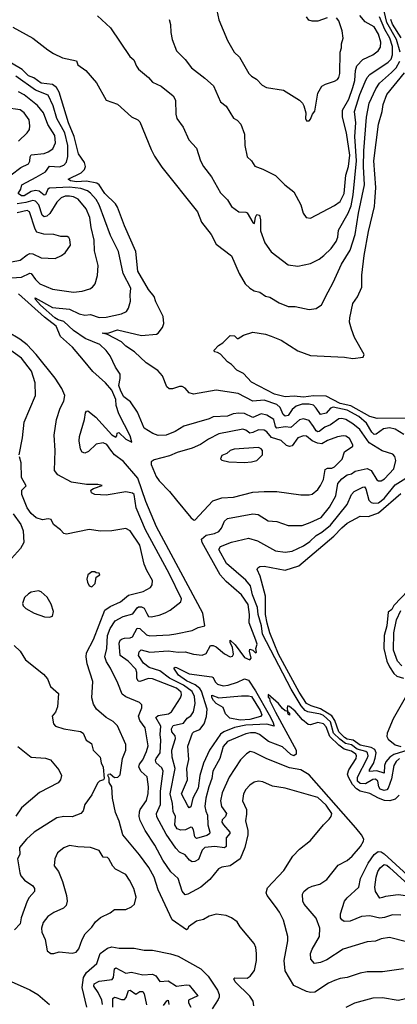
# Model space of a CAD drawing. Extents: x 1246230 to 1426786, y 660032 to 763141.
# Tile 175 of 256: x 1310642 to 1313319, y 698286 to 705255. Entities that reach past the tile are written whole.
import ezdxf

# ---------------------------------------------------------------- set-up
doc = ezdxf.new("R2010")
doc.units = 0

msp = doc.modelspace()

# ---------------------------------------------------------------- linework, layer by layer
at = {"layer": '0CON10XD'}
for points in [[(1312033.9, 705353.9), (1312053.7, 705253.7), (1312115, 705106.7), (1312162.5, 705025), (1312200.5, 704990.5), (1312268, 704875), (1312286.2, 704855), (1312320, 704835), (1312362.1, 704792.1), (1312392.5, 704775), (1312512.5, 704755), (1312625.8, 704685.8), (1312647.5, 704665), (1312657.5, 704645), (1312670, 704595), (1312667.5, 704555), (1312675, 704540), (1312695, 704540), (1312705, 704550), (1312717.5, 704585), (1312733.6, 704606.4), (1312755.8, 704734.2), (1312785, 704783.3), (1312811.2, 704798.8), (1312875, 704818.8), (1312895, 704831.2), (1312904.5, 704845.5), (1312911.5, 704875), (1312913.9, 705025), (1312923.1, 705055), (1312922.7, 705085), (1312935.4, 705125), (1312929.2, 705175), (1312905, 705246.2), (1312887.6, 705267.6)], [(1313339.1, 705025), (1313313.3, 705115), (1313245.2, 705235), (1313225, 705314.7)], [(1311195, 705282.5), (1311286.6, 705196.6), (1311424, 704995), (1311450.6, 704970.6), (1311470, 704925), (1311485.7, 704905), (1311556, 704845), (1311583.6, 704813.6), (1311644.5, 704784.5), (1311730.8, 704715), (1311747.1, 704685), (1311749.4, 704585), (1311757.5, 704555), (1311801.2, 704495), (1311842, 704405), (1311895.7, 704345.7), (1311924.2, 704255), (1311944.5, 704214.5), (1312001.7, 704141.7), (1312065, 704029.2), (1312115, 703979.2), (1312145, 703932.5), (1312196.7, 703895), (1312245, 703893.5), (1312255, 703887.5), (1312295, 703820), (1312307, 703813), (1312313.2, 703856.8), (1312323.3, 703875), (1312341.7, 703871.7), (1312349.1, 703839.1), (1312350.7, 703760.7), (1312380.4, 703675), (1312425, 703612.5), (1312545, 703520), (1312615, 703509.2), (1312705, 703529.4), (1312765, 703558.9), (1312799.5, 703585), (1312849.3, 703635), (1312885.3, 703685), (1312897.2, 703715), (1312901.8, 703765), (1312969.8, 703885), (1312991.6, 703938.4), (1313005.8, 704015.8), (1313030.6, 704255), (1313018.2, 704428.2), (1313025.5, 704525), (1313017, 704605), (1313054.1, 704725), (1313090.9, 704815), (1313105, 704845.4), (1313124, 704866), (1313255, 704953.9), (1313275, 704974.7), (1313285.2, 705005), (1313284.3, 705065), (1313265.6, 705125), (1313231.7, 705185), (1313192.3, 705275)], [(1311701.1, 705255), (1311711.3, 705221.3), (1311714.2, 705164.2), (1311724.4, 705115), (1311754.6, 705034.6), (1311815, 704974), (1311860, 704915), (1311955, 704841.4), (1312016.6, 704786.6), (1312065, 704673.3), (1312105, 704643.8), (1312158.3, 704558.3), (1312185, 704543.3), (1312210, 704515), (1312236, 704445), (1312238.1, 704365), (1312255.7, 704285), (1312285.8, 704255), (1312308.3, 704218.3), (1312365, 704197.5), (1312455, 704152), (1312522, 704085), (1312585, 704037.5), (1312635.7, 703945), (1312651.2, 703885), (1312672.5, 703855), (1312705, 703848.8), (1312875, 703939.1), (1312915, 703968.9), (1312941.6, 704025), (1312954.8, 704155.2), (1312974.3, 704215.7), (1312982.8, 704295), (1312958.7, 704455), (1312931.4, 704565), (1312930.7, 704615), (1312975, 704691.8), (1313003.4, 704775), (1313018, 704825), (1313023.1, 704895), (1313032.9, 704927.1), (1313075, 704972.1), (1313145, 705006.8), (1313183.6, 705035), (1313199.1, 705060.9), (1313203.2, 705095), (1313185, 705153.3), (1313155, 705203.6), (1313090.8, 705240.8), (1313054.3, 705284.3)], [(1312822.4, 705267.6), (1312755, 705244.5), (1312715, 705244.5), (1312692.2, 705252.2), (1312675.4, 705275.4)], [(1313346, 705126), (1313285, 705224.3), (1313272.8, 705255)], [(1310595, 705202.5), (1310735, 705124.4), (1310840.9, 705040.9), (1310882.9, 705015), (1310945, 704985.4), (1311044.2, 704964.2), (1311054.3, 704935), (1311110.8, 704895), (1311187.6, 704807.6), (1311255, 704686), (1311335, 704655.7), (1311435, 704567.5), (1311480, 704545), (1311495, 704531.2), (1311574.4, 704335), (1311598, 704288), (1311651.1, 704211.1), (1311902.2, 703895), (1311932.4, 703822.4), (1311999.4, 703735), (1312035, 703666.7), (1312144.3, 703584.3), (1312198, 703458), (1312240.8, 703385), (1312273.6, 703353.6), (1312305, 703335.7), (1312345, 703325.6), (1312385, 703296.7), (1312415, 703291.2), (1312480.7, 703250.7), (1312545, 703225.6), (1312595, 703224.2), (1312695, 703203.3), (1312745, 703210.6), (1312782.6, 703237.4), (1312828.3, 703328.3), (1312865, 703394), (1312924.6, 703525), (1312985, 703624.4), (1313019.8, 703735), (1313044.4, 703885), (1313087.1, 704085), (1313080.1, 704215), (1313082.8, 704327.2), (1313101, 704565), (1313120.5, 704665), (1313166.2, 704765), (1313192.9, 704805), (1313278.4, 704881.6), (1313311.2, 704915), (1313337.7, 704962.3)], [(1313365, 702318.8), (1313305, 702355.8), (1313265, 702366), (1313220.6, 702359.4), (1313169.8, 702320.2), (1313155, 702318.9), (1313138, 702335), (1313100.1, 702400.1), (1313045.6, 702445), (1312965, 702491.3), (1312865, 702511.3), (1312844.6, 702505), (1312815, 702470.5), (1312775, 702460.8), (1312745, 702506.1), (1312725, 702525.2), (1312695, 702533.1), (1312645, 702533), (1312601.8, 702518.2), (1312575, 702496.5), (1312546.1, 702453.9), (1312525, 702447.5), (1312511.1, 702461.1), (1312489.7, 702509.7), (1312465, 702530.2), (1312375, 702561.2), (1312295, 702553.5), (1312190.3, 702609.7), (1312035, 702632.9), (1311875, 702603.3), (1311845, 702614.2), (1311816.2, 702646.2), (1311795, 702658.9), (1311775, 702659.6), (1311725, 702641.9), (1311702.7, 702642.7), (1311686.2, 702655), (1311656, 702735), (1311621.3, 702771.3), (1311538.8, 702825), (1311455.8, 702905), (1311394.2, 702945), (1311365, 702974.3), (1311265, 703026.2), (1311227.5, 703035), (1311275, 703039.5), (1311335, 703059.6), (1311505, 703018.8), (1311611.3, 703028.7), (1311625, 703036), (1311655.6, 703075), (1311664.4, 703105), (1311660, 703155), (1311607.4, 703257.4), (1311595.5, 703295.5), (1311554.8, 703344.8), (1311480.7, 703475), (1311465.4, 703615), (1311385, 703795.8), (1311336.9, 703926.9), (1311321.8, 703951.8), (1311245, 704025.7), (1311204.8, 704084.8), (1311188.4, 704098.4), (1311115, 704113), (1311045, 704106.8), (1311002, 704115), (1310986, 704125), (1311078.8, 704171.2), (1311101.8, 704195), (1311109.7, 704215), (1311101.8, 704245), (1311058.4, 704305), (1311028.9, 704428.9), (1310989.3, 704525), (1310921.8, 704741.8), (1310904.1, 704774.1), (1310875, 704795.6), (1310795, 704805.7), (1310742.5, 704842.5), (1310705, 704856.3), (1310661.1, 704901.1), (1310585, 704946.8)], [(1313375, 702434.1), (1313176.9, 702433.1), (1313125, 702446.3), (1312991, 702521), (1312915, 702539.3), (1312815, 702589.3), (1312725, 702591.5), (1312655, 702583.4), (1312588.8, 702591.2), (1312525, 702586.4), (1312449.5, 702605), (1312285, 702688.2), (1312229.4, 702749.4), (1312182, 702775), (1312145, 702813.3), (1312115, 702833.3), (1312066.4, 702886.4), (1312045, 702900), (1312023, 702903), (1312020, 702915), (1312051.7, 702948.3), (1312083, 702967), (1312135, 703020), (1312165, 703017.5), (1312185, 702997.5), (1312191.7, 702998.3), (1312228.3, 703021.7), (1312295, 703043.3), (1312385, 703030), (1312424.2, 703014.2), (1312495, 702987.1), (1312615, 702911.4), (1312705, 702878.2), (1312945, 702865.7), (1313005, 702857.5), (1313077.5, 702865), (1313083.3, 702885), (1313016.9, 703005), (1312994.4, 703065), (1312981.4, 703115), (1312982.9, 703145), (1313004.5, 703245), (1313037.1, 703292.9), (1313068.7, 703361.3), (1313067, 703447), (1313084.7, 703585), (1313114.8, 703755), (1313158.2, 703931.8), (1313160.3, 703965), (1313167.9, 704067.9), (1313152.3, 704255), (1313185.3, 704514.7), (1313211.2, 704605), (1313218.8, 704655), (1313244.1, 704725), (1313370.3, 704879.7)], [(1311415, 703213.8), (1311428.5, 703261.5), (1311425.3, 703305), (1311430.3, 703355), (1311377.2, 703457.2), (1311343.3, 703615), (1311287.3, 703727.3), (1311205.8, 703945), (1311185, 703982.3), (1311145, 704027.3), (1311122.7, 704042.7), (1311075, 704061), (1310995, 704070), (1310855, 704063.2), (1310841.4, 704055), (1310825, 704015.5), (1310816.5, 704013.5), (1310781.1, 704041.1), (1310755, 704046.7), (1310725, 704037.8), (1310675, 704007.1), (1310655, 704007.1), (1310630.9, 704025), (1310651.5, 704055), (1310658.5, 704085), (1310759.5, 704140.5), (1310825, 704178.2), (1310855, 704218.9), (1310925, 704213.8), (1310954.4, 704225), (1310974.7, 704245.3), (1310985, 704286.7), (1310983.9, 704365), (1310962.1, 704455), (1310904.8, 704555), (1310880.2, 704645), (1310845, 704719.6), (1310755, 704755.5), (1310615, 704855.7)], [(1310583.2, 704156.8), (1310651.1, 704208.9), (1310704.4, 704235), (1310715, 704253.8), (1310716.7, 704285), (1310725, 704298.2), (1310815, 704306.7), (1310845, 704318.5), (1310878.5, 704341.5), (1310896.9, 704383.1), (1310891.6, 704435), (1310842, 704512), (1310811.8, 704595), (1310767.9, 704647.9), (1310675, 704722.9), (1310635, 704744.7)], [(1310634.3, 704395.7), (1310695.9, 704454.1), (1310711.4, 704478.6), (1310715.4, 704504.6), (1310710.8, 704545), (1310674.5, 704595), (1310645, 704615.9), (1310545, 704630)], [(1310585, 703428.4), (1310655, 703431.2), (1310715, 703461.2), (1310725, 703457.5), (1310755, 703415.5), (1310785.8, 703385.8), (1310875, 703346.4), (1311023.4, 703326.6), (1311086.1, 703333.9), (1311140.3, 703349.7), (1311158.7, 703361.3), (1311177.5, 703385), (1311194.2, 703444.2), (1311200, 703515), (1311172.1, 703617.9), (1311170.6, 703695), (1311148.6, 703785), (1311140.8, 703855), (1311114.1, 703915), (1311056.2, 703985), (1311025, 704001.2), (1310995, 704005.7), (1310964.8, 704005.2), (1310935.6, 703995), (1310905, 703963.5), (1310857.2, 703882.8), (1310835, 703864.7), (1310815, 703858.9), (1310801.7, 703871.7), (1310778.7, 703945), (1310755, 703971), (1310735, 703975.2), (1310685, 703959.9), (1310625, 703951.4)], [(1310585, 703540), (1310645, 703553.5), (1310695, 703591.3), (1310715, 703599.2), (1310736.8, 703596.8), (1310795, 703569.1), (1310894.4, 703565.6), (1310940, 703585), (1310965, 703604), (1311002.3, 703657.7), (1310998.8, 703698.8), (1310992, 703712), (1310979.2, 703719.2), (1310935, 703720.6), (1310885, 703733.5), (1310813.4, 703736.6), (1310765, 703750), (1310751.1, 703771.1), (1310713.1, 703895), (1310695, 703903.3), (1310625, 703888)], [(1311608.9, 700025), (1311638.7, 700065), (1311644, 700154), (1311637.3, 700195), (1311641.9, 700255), (1311606.9, 700315), (1311625, 700329.3), (1311698, 700342), (1311718.2, 700355), (1311783.1, 700455), (1311789.7, 700475), (1311786.9, 700495), (1311755, 700522.5), (1311585, 700588.8), (1311555, 700591.8), (1311495, 700570.9), (1311482.9, 700572.9), (1311473, 700593), (1311472.1, 700635), (1311465, 700658.5), (1311411.5, 700715), (1311355.2, 700755.2), (1311347.1, 700842.9), (1311355, 700862.2), (1311367.8, 700872.2), (1311385, 700878.2), (1311425, 700878.7), (1311442.3, 700887.7), (1311475, 700948.9), (1311495, 700944.5), (1311541.4, 700901.4), (1311565, 700892.5), (1311705, 700900.4), (1311748.7, 700908.7), (1311865, 700932.2), (1311907.5, 700952.5), (1311954, 700965), (1311941, 701055), (1311611.6, 701665), (1311537, 701845), (1311480.7, 702010.7), (1311377.4, 702127.4), (1311315, 702174), (1311288.5, 702208.5), (1311259.1, 702249.1), (1311235, 702258.9), (1311185, 702250.9), (1311131.1, 702198.9), (1311105, 702185.7), (1311085, 702194), (1311074.6, 702214.6), (1311064.7, 702274.7), (1311066.1, 702305), (1311102.2, 702425), (1311108.9, 702471.1), (1311115, 702482.9), (1311125, 702486.9), (1311181.2, 702441.2), (1311295, 702316.2), (1311325, 702300), (1311331.7, 702308.3), (1311333, 702327), (1311345, 702332.5), (1311395, 702286.7), (1311437.5, 702265), (1311425, 702308.8), (1311344.2, 702465.8), (1311327, 702523), (1311325, 702567.5), (1311295, 702633.1), (1311251.6, 702685), (1311161.2, 702765), (1311094, 702844), (1311016.9, 702936.9), (1310932.4, 703012.4), (1310902, 703085), (1310819.3, 703149.3), (1310633.5, 703313.5)], [(1313333.4, 699766.6), (1313303.3, 699736.7), (1313265.2, 699724.8), (1313228.3, 699728.3), (1313185, 699743.5), (1313125, 699778.1), (1313055, 699793.7), (1313030.1, 699810.1), (1313002.4, 699842.4), (1312972.6, 699892.6), (1312966.3, 699915), (1312975.2, 699945), (1313027, 700025), (1313030.5, 700045), (1313025.2, 700055), (1312995, 700077.1), (1312941.9, 700091.9), (1312905, 700119), (1312842.1, 700182.1), (1312815, 700250.6), (1312795, 700270.8), (1312755, 700280.4), (1312705, 700264.4), (1312687.2, 700267.2), (1312648.1, 700298.1), (1312595, 700361.2), (1312555, 700392.5), (1312542.5, 700397.5), (1312537.5, 700385), (1312540, 700360), (1312556.1, 700346.1), (1312555, 700332.5), (1312545, 700340), (1312540, 700360), (1312525, 700363.3), (1312505, 700380), (1312477.5, 700415), (1312405, 700477.5), (1312405, 700460), (1312413, 700453), (1312415, 700433.8), (1312455, 700354.5), (1312601.2, 700085), (1312603.5, 700055), (1312585, 700045.3), (1312565, 700052.7), (1312505, 700107.3), (1312406.9, 700146.9), (1312342.9, 700195), (1312315, 700206.7), (1312277.5, 700207.5), (1312245, 700200.6), (1312115, 700145.9), (1312085, 700110.6), (1312061.2, 700025), (1312012.5, 699935), (1312005.7, 699885), (1311982.6, 699825), (1311962.5, 699745), (1311955.7, 699685), (1311962.6, 699652.6), (1311973.7, 699625), (1311975.9, 699555.9), (1311990.8, 699505), (1311987.4, 699492.6), (1311969.6, 699480.4), (1311895, 699459.3), (1311885, 699471.9), (1311875, 699520), (1311865, 699536.5), (1311855, 699539.6), (1311818.8, 699521.2), (1311785, 699517.5), (1311758.7, 699528.7), (1311742.7, 699555), (1311747.5, 699615), (1311730.9, 699650.9), (1311726.8, 699706.8), (1311709.4, 699775), (1311744.8, 699955), (1311722.6, 700035), (1311720.5, 700085), (1311747.5, 700167.5), (1311744.6, 700185), (1311720.9, 700215), (1311718.4, 700235), (1311730.3, 700259.7), (1311802.7, 700275), (1311829.9, 700310.1), (1311855, 700326.5), (1311873.5, 700356.5), (1311887.5, 700415), (1311880.7, 700465), (1311865, 700500.8), (1311803.5, 700545), (1311704, 700594), (1311636.2, 700646.2), (1311559.2, 700669.2), (1311520.4, 700700.4), (1311484.8, 700755), (1311490.1, 700779.9), (1311504.6, 700795), (1311565, 700777.3), (1311695, 700787.9), (1311765, 700778.9), (1311815, 700780), (1311875, 700763.2), (1311935, 700757.9), (1311965, 700769.4), (1311995, 700824.4), (1312015, 700826.2), (1312035, 700816.9), (1312095, 700766.9), (1312135, 700745.6), (1312150.2, 700749.8), (1312159.1, 700765), (1312151.1, 700811.1), (1312134.4, 700845.6), (1312135, 700862.5), (1312169.1, 700829.1), (1312235, 700741.2), (1312275, 700723.3), (1312282.5, 700735), (1312271.2, 700785), (1312275, 700800), (1312295, 700792.5), (1312315, 700772.5), (1312321.7, 700778.3), (1312317.5, 700805), (1312326, 700834), (1312315.9, 700864.1), (1312268.8, 700985), (1312270.4, 701045), (1312261.7, 701115), (1312215, 701183.9), (1312105, 701277.1), (1312064.5, 701324.5), (1311935.3, 701555), (1311931.9, 701578.1), (1311965, 701605.4), (1312023, 701617), (1312055, 701633.3), (1312073.2, 701656.8), (1312095.5, 701705), (1312115.4, 701724.6), (1312295, 701756.1), (1312333.3, 701753.3), (1312403, 701707), (1312465, 701702.5), (1312545, 701675.7), (1312645, 701674.6), (1312702.5, 701695), (1312778.7, 701731.3), (1312839.5, 701805), (1312883.7, 701885), (1312897.2, 701972.8), (1312925, 702004.7), (1312965, 702032.9), (1312995, 702041.1), (1313021.4, 702058.6), (1313105, 702077.4), (1313133.8, 702063.8), (1313175, 701996.7), (1313185, 701990.5), (1313205, 701991.8), (1313229.1, 702005), (1313295.5, 702075), (1313310, 702135), (1313302.5, 702162.5), (1313288.7, 702178.7), (1313212.8, 702202.8), (1313119.2, 702259.2), (1313052.5, 702355), (1313005, 702393.7), (1312955, 702424.2), (1312925, 702432.9), (1312905, 702429.4), (1312845, 702386.1), (1312805, 702371.1), (1312765, 702339.2), (1312755, 702337.2), (1312745, 702344.1), (1312725.7, 702375), (1312695, 702416.8), (1312655, 702429.2), (1312625, 702422.4), (1312565, 702367.9), (1312525, 702373.5), (1312465, 702362.5), (1312455.6, 702375), (1312444.1, 702424.1), (1312395, 702455.8), (1312355, 702464.7), (1312295, 702438.8), (1312235, 702467.2), (1312195, 702469.2), (1312155, 702464), (1312115, 702449.4), (1312015, 702444.6), (1311985, 702430.7), (1311805, 702377.3), (1311745, 702338.9), (1311681.2, 702315), (1311625, 702310.6), (1311585.8, 702325.8), (1311525, 702364.2), (1311476.9, 702476.9), (1311428.8, 702548.8), (1311381.7, 702585), (1311359.4, 702625), (1311345.5, 702665), (1311355.5, 702715.5), (1311353.8, 702745), (1311321.6, 702795), (1311285, 702874.4), (1311255, 702913.2), (1311210, 702955), (1311107.7, 702997.7), (1311024.3, 703054.3), (1310955, 703119.5), (1310915, 703130.8), (1310891.7, 703145), (1310790.8, 703235), (1310754.5, 703275), (1310752.5, 703285), (1310875, 703217.9), (1310995, 703206.8), (1311065, 703173.5), (1311105, 703164.1), (1311145, 703167.5), (1311205, 703147.1), (1311255, 703149.1), (1311365, 703172.5), (1311399.5, 703190.5), (1311415, 703213.8)], [(1313363.8, 698536.2), (1313215, 698514.6), (1313105, 698514.6), (1313055, 698505.4), (1312963.3, 698475), (1312915, 698468.2), (1312875, 698454.5), (1312832.5, 698435), (1312735, 698372.5), (1312705, 698370), (1312675, 698376.7), (1312585, 698418.1), (1312523.3, 698523.3), (1312516.4, 698595), (1312544.3, 698735), (1312542.9, 698765), (1312512, 698882), (1312485, 698938.8), (1312455, 698978), (1312395.8, 699055), (1312389.2, 699075), (1312399.1, 699110.9), (1312515, 699232), (1312578.1, 699335), (1312626.3, 699383.7), (1312705, 699445.6), (1312795, 699556), (1312836.2, 699595), (1312850, 699615), (1312854, 699635), (1312816, 699695), (1312755, 699750), (1312525.3, 699815.3), (1312435, 699830), (1312365, 699860.5), (1312335, 699864.4), (1312305, 699856.9), (1312275, 699837.1), (1312245, 699805.7), (1312228.2, 699775), (1312220.9, 699725), (1312250.9, 699665), (1312249.2, 699630.8), (1312243.3, 699585), (1312259.3, 699515), (1312259.3, 699485), (1312239.5, 699395), (1312204.3, 699315), (1312135, 699266.2), (1312075, 699255.3), (1312050.8, 699245), (1311991.2, 699168.8), (1311925.6, 699115), (1311835, 699064.6), (1311815, 699061.5), (1311795, 699085.8), (1311765.2, 699175.2), (1311714, 699224), (1311657.8, 699305), (1311600.8, 699410.8), (1311531.5, 699515), (1311496.2, 699586.2), (1311489.3, 699615), (1311491.9, 699648.1), (1311496.9, 699665), (1311540.9, 699729.1), (1311553, 699777), (1311555.9, 699825.9), (1311545.5, 699895), (1311503.8, 699933.8), (1311487.7, 699965), (1311492.9, 699985), (1311514.3, 700015), (1311542.4, 700075), (1311553.3, 700115), (1311532.8, 700242.8), (1311494, 700294), (1311484.4, 700325), (1311508.5, 700385), (1311509.2, 700405), (1311490.8, 700420.8), (1311395, 700460.9), (1311369.6, 700479.6), (1311338.1, 700558.1), (1311286.8, 700665), (1311258.8, 700708.8), (1311245.3, 700745.3), (1311260, 700805), (1311266, 700895), (1311283.6, 700946.4), (1311319.8, 701000.2), (1311375, 701030.3), (1311445, 701049.7), (1311475, 701092.9), (1311485, 701098.6), (1311505, 701098.6), (1311525, 701089.1), (1311542.8, 701052.8), (1311555, 701031.5), (1311575, 701027.1), (1311631.2, 701038.8), (1311674, 701056), (1311709.2, 701075), (1311784, 701135), (1311790.4, 701155), (1311701, 701335), (1311533.2, 701645), (1311468.9, 701798.9), (1311455, 701894.3), (1311442.6, 701902.6), (1311395, 701912.9), (1311255, 701889.6), (1311175, 701893.5), (1311151.4, 701905), (1311148, 701925), (1311165, 701937.5), (1311226.7, 701956.7), (1311195.4, 701965.4), (1311115.4, 701964.6), (1311010.9, 701980.9), (1310912.4, 702032.4), (1310889.4, 702065), (1310894.5, 702204.5), (1310886.7, 702315), (1310902.9, 702425), (1310928.6, 702505), (1310955.6, 702555), (1310962.5, 702595), (1310941.5, 702645), (1310895, 702718.6), (1310758.4, 702885), (1310695, 702952.6), (1310643.3, 702993.3), (1310555, 703044.8)], [(1310638.6, 702175), (1310663.6, 702295), (1310673.8, 702405), (1310755.5, 702595), (1310751.8, 702685), (1310726.5, 702766.5), (1310655, 702859.1), (1310569.8, 702919.8)], [(1311885, 701713.5), (1312011.1, 701848.9), (1312075, 701869.3), (1312157.5, 701875), (1312295, 701910.5), (1312374.5, 701915.5), (1312465, 701915.5), (1312635, 701891.5), (1312695, 701890.6), (1312715, 701895.8), (1312755, 701929.2), (1312775, 701958), (1312795, 702001.2), (1312809, 702071), (1312825, 702079.3), (1312855, 702079.6), (1312875, 702089.4), (1312928.9, 702145), (1312945.6, 702195), (1313003.1, 702235), (1313004.5, 702245), (1312980.1, 702290.1), (1312955, 702305.9), (1312935, 702309.4), (1312895, 702302.2), (1312825, 702276.6), (1312785, 702252.1), (1312752.7, 702257.3), (1312714.8, 702274.8), (1312675, 702306.9), (1312655, 702309.2), (1312615, 702295.3), (1312575, 702238), (1312555, 702232.7), (1312535, 702240), (1312495, 702277.1), (1312428.3, 702298.3), (1312395, 702337.3), (1312375, 702348.6), (1312335, 702351.4), (1312295, 702331.9), (1312275, 702328.7), (1312245, 702350), (1312224.7, 702355.3), (1312055, 702323.3), (1311980, 702285), (1311925, 702247.7), (1311865, 702221.8), (1311759.3, 702190.7), (1311705, 702168.2), (1311595, 702139.2), (1311574.6, 702125.4), (1311573.6, 702106.4), (1311611, 702021), (1311631.3, 701991.3), (1311705.4, 701915.4), (1311754.3, 701854.3), (1311855, 701731.3), (1311875, 701713.8), (1311885, 701713.5)], [(1312235, 702119.5), (1312285, 702124.5), (1312323.8, 702135), (1312362.9, 702175), (1312364.3, 702205), (1312355, 702216.9), (1312335, 702226.4), (1312162.5, 702215), (1312135, 702205.8), (1312110, 702185), (1312075, 702169.2), (1312066.7, 702146.7), (1312076.1, 702136.1), (1312125, 702125.7), (1312235, 702119.5)], [(1312301.2, 698275), (1312297, 698307), (1312273.9, 698343.9), (1312170, 698445), (1312160, 698465), (1312166.7, 698473.3), (1312255, 698471.2), (1312275.7, 698484.3), (1312306.2, 698525), (1312321.9, 698595), (1312321.4, 698645), (1312316.6, 698686.6), (1312305.8, 698715), (1312206, 698835), (1312185, 698868.8), (1312145, 698898), (1312105, 698914), (1312035, 698923.8), (1311985, 698910), (1311945, 698886.7), (1311895, 698873.3), (1311840, 698835), (1311835, 698820), (1311825, 698812.5), (1311722.7, 698882.7), (1311624.2, 699095), (1311595.6, 699185), (1311557.8, 699255), (1311492.9, 699342.9), (1311373.8, 699485), (1311347.2, 699582.8), (1311322.8, 699642.8), (1311300, 699745), (1311296, 699825), (1311276, 699855), (1311276, 699886), (1311267.5, 699905), (1311272.5, 699915), (1311285, 699916.7), (1311315, 699891.2), (1311337.7, 699892.3), (1311355, 699910), (1311371.1, 700025), (1311395.6, 700085), (1311395.6, 700125), (1311335, 700256), (1311306.2, 700286.2), (1311255.4, 700315.4), (1311187.5, 700375), (1311165, 700408.8), (1311153.3, 700455), (1311160.6, 700570.6), (1311120.4, 700695), (1311113.1, 700745), (1311116.1, 700773.9), (1311165, 700868.6), (1311246.6, 701075), (1311285, 701101.8), (1311357.8, 701135), (1311415, 701181.2), (1311517.5, 701207.5), (1311570, 701235), (1311582.5, 701255), (1311582.9, 701285), (1311543.1, 701355), (1311525, 701400), (1311495.3, 701535), (1311425, 701638), (1311394.1, 701654.1), (1311295, 701636.9), (1311215, 701634.4), (1311135, 701647.1), (1310975, 701612.5), (1310955, 701618.8), (1310933, 701643), (1310881.7, 701681.7), (1310865, 701716.7), (1310845, 701721.2), (1310805, 701714.2), (1310759.3, 701729.3), (1310725, 701760), (1310695, 701800), (1310658.9, 701895), (1310657.1, 701925), (1310689.2, 701955), (1310655.6, 702015), (1310652.7, 702117.3), (1310641.3, 702161.3)], [(1313335.7, 700025), (1313311.2, 700005), (1313295.2, 699975), (1313278.6, 699881.4), (1313255.6, 699815), (1313245, 699802.5), (1313225, 699798.3), (1313198.2, 699808.2), (1313188.4, 699825), (1313182.4, 699865), (1313165, 699880), (1313145, 699876), (1313092.8, 699847.2), (1313055, 699847.6), (1313037.8, 699865), (1313036.8, 699893.2), (1313105.8, 700025), (1313112.2, 700045), (1313108.8, 700065), (1313095.1, 700075.1), (1313035, 700091.1), (1312995, 700122.1), (1312951.5, 700131.5), (1312911.5, 700161.5), (1312867.2, 700205), (1312845, 700285.5), (1312795, 700330), (1312775, 700339.5), (1312685.1, 700355.1), (1312665, 700365.7), (1312637.2, 700397.2), (1312567.7, 700515), (1312363.3, 700905), (1312356.4, 700965), (1312332.6, 701045), (1312327.9, 701095), (1312293.6, 701185), (1312277.8, 701247.8), (1312245, 701287.8), (1312108.6, 701405), (1312055.2, 701505), (1312066.9, 701525), (1312145, 701556.7), (1312265, 701585.3), (1312329.2, 701565), (1312454.7, 701494.7), (1312524.6, 701485.4), (1312575, 701492.1), (1312655, 701529.6), (1312699, 701561), (1312743.1, 701605), (1312785, 701628.6), (1312845, 701675.8), (1312965, 701822.7), (1312994.8, 701895.2), (1313014.2, 701915.8), (1313075, 701947.1), (1313087.6, 701947.6), (1313097.2, 701935), (1313118.4, 701855), (1313135, 701837.7), (1313151.7, 701831.7), (1313185, 701835.6), (1313225.2, 701865), (1313305, 701961.4), (1313379.5, 702010.5)], [(1313395, 700083.3), (1313295.7, 700054.3), (1313265.7, 700035), (1313238.2, 700001.8), (1313228.5, 699975), (1313225, 699922.1), (1313175, 699938.4), (1313122.9, 699932.9), (1313122, 699945), (1313150.3, 699989.7), (1313163, 700027), (1313168.5, 700065), (1313159.1, 700089.1), (1313133.8, 700103.8), (1313055, 700119.9), (1313006.3, 700156.3), (1312965, 700162.9), (1312945, 700173.3), (1312904.4, 700215), (1312876.1, 700295), (1312856.3, 700326.3), (1312775, 700377.9), (1312707.5, 700397.5), (1312675, 700415.6), (1312623.5, 700495), (1312476.7, 700765), (1312415, 700915.5), (1312397, 700983), (1312383.8, 701045), (1312384.2, 701175), (1312347.3, 701315), (1312326.7, 701363.3), (1312330, 701375), (1312344.5, 701385.5), (1312375, 701387.5), (1312525, 701359.6), (1312620.6, 701389.4), (1312870.3, 701599.7), (1312925, 701659), (1312965, 701691.4), (1313055, 701740.9), (1313115, 701737.5), (1313185, 701763.2), (1313345, 701900.2)], [(1310596.1, 701756.1), (1310651.4, 701681.4), (1310666.3, 701636.3), (1310671.4, 701555), (1310648.9, 701511.1), (1310585, 701440.8)], [(1311155, 701240), (1311176.7, 701265), (1311185, 701310), (1311210, 701325), (1311207, 701337), (1311185, 701340), (1311175, 701347.5), (1311155, 701346.7), (1311126.2, 701325), (1311119.2, 701295), (1311122.7, 701272.7), (1311135, 701247.5), (1311155, 701240)], [(1310854.4, 701025.6), (1310875, 701032.9), (1310881.2, 701065), (1310865, 701118.6), (1310838.1, 701168.1), (1310795, 701204), (1310775, 701212), (1310725, 701202), (1310705, 701192), (1310675.6, 701164.4), (1310662.3, 701122.3), (1310666.2, 701105), (1310685, 701086), (1310745, 701054.4), (1310819.3, 701029.3), (1310854.4, 701025.6)], [(1313395.9, 701215), (1313295, 701108), (1313279.9, 701080.1), (1313255, 701061.2), (1313245.3, 700965), (1313225.3, 700895.3), (1313224.4, 700805), (1313245.3, 700715), (1313262.9, 700675), (1313295, 700627.5), (1313315, 700609.2), (1313363.8, 700593.8)], [(1313350.9, 700680.9), (1313319.5, 700715), (1313292.8, 700792.8), (1313293.8, 700915), (1313313.2, 701006.8), (1313345, 701073.5)], [(1310604.2, 700825), (1310646.1, 700786.1), (1310684.3, 700724.3), (1310811.7, 700621.7), (1310840.3, 700590.3), (1310861.2, 700535), (1310916.7, 700485), (1310910.7, 700390.7), (1310895.7, 700354.3), (1310873.8, 700325), (1310881.2, 700271.2), (1310897.5, 700255), (1310955, 700234.3), (1311073.9, 700216.1), (1311092.5, 700205), (1311113.3, 700155), (1311151.7, 700131.7), (1311163.3, 700085), (1311214.2, 700034.2), (1311219.2, 699995), (1311234, 699964), (1311242.5, 699885), (1311236.7, 699873.3), (1311207.5, 699865), (1311195, 699850), (1311152.8, 699767.2), (1311105, 699698.8), (1311091.4, 699655), (1311076, 699635), (1311015, 699613.5), (1310954.5, 699614.5), (1310905, 699604.5), (1310745, 699503.5), (1310691.4, 699455), (1310641.4, 699395), (1310643.8, 699346.2), (1310626, 699315), (1310644, 699216), (1310650.5, 699195), (1310676.5, 699165), (1310735, 699124.3), (1310746.4, 699105), (1310747.5, 699085), (1310709.4, 699040.6), (1310696.7, 699015), (1310652.1, 698897.9), (1310646, 698854), (1310605, 698813.5)], [(1311845, 699675.8), (1311835, 699689.2), (1311788.9, 699775), (1311832, 699875), (1311826.5, 699953.5), (1311841.8, 700018.2), (1311835, 700113.3), (1311866.4, 700205), (1311875.8, 700215), (1311919.7, 700230.3), (1311949.7, 700270.3), (1311967.7, 700322.3), (1311970.7, 700375), (1311932, 700502), (1311920.4, 700520.4), (1311887.1, 700547.1), (1311825.9, 700575), (1311767.1, 700615), (1311734.5, 700665.5), (1311745, 700672.2), (1311755, 700669.6), (1311845, 700625.4), (1312005, 700603.8), (1312015, 700598.1), (1312027.3, 700567.3), (1312045, 700550.9), (1312085, 700539.2), (1312120.8, 700545), (1312187.1, 700565), (1312235, 700590), (1312265, 700579.8), (1312314.9, 700504.9), (1312411.6, 700335), (1312437.7, 700285), (1312446, 700254), (1312395, 700267.3), (1312245, 700261.5), (1312165, 700244.5), (1312088.8, 700215), (1312065, 700198.2), (1311987.3, 700085), (1311945, 699992.9), (1311918.5, 699905), (1311907.9, 699815), (1311870.8, 699745), (1311855, 699682.9), (1311845, 699675.8)], [(1312205, 700297.9), (1312131.9, 700311.9), (1312101.2, 700341.2), (1312085, 700387.5), (1312035.4, 700415), (1312015.3, 700435), (1312003.6, 700456.4), (1312005, 700474.2), (1312055, 700455.2), (1312215, 700468.2), (1312265, 700469.3), (1312285, 700463.2), (1312348.2, 700365), (1312360, 700335), (1312348.4, 700321.6), (1312275, 700302.5), (1312205, 700297.9)], [(1313374.1, 700455), (1313289, 700305), (1313248, 700205), (1313245, 700180.8), (1313255, 700162.3), (1313305, 700121.6), (1313345, 700111.1)], [(1310630.2, 700110.2), (1310724.2, 700034.2), (1310825, 700027.5), (1310862, 700015), (1310921.2, 699945), (1310940, 699905), (1310931.4, 699875), (1310915, 699853.3), (1310782.5, 699785), (1310655, 699675.6), (1310615, 699616.4)], [(1313385, 698728), (1313265, 698758.5), (1313205, 698749.4), (1313165, 698733.1), (1313105, 698728.5), (1312935, 698676.5), (1312820.2, 698599.8), (1312775, 698580.5), (1312733.2, 698573.2), (1312705.7, 698605.7), (1312704.3, 698644.3), (1312715.5, 698675), (1312766.9, 698765), (1312769.1, 698825), (1312745, 698894.2), (1312658.2, 698995), (1312650, 699015), (1312647.1, 699065), (1312657.1, 699085), (1312685, 699107.8), (1312715, 699122.2), (1312770, 699135), (1312820.4, 699169.6), (1312900.3, 699269.7), (1312965, 699304.3), (1312999.4, 699335), (1313057.7, 699402.3), (1313079.4, 699440.6), (1313081.2, 699455), (1313065.9, 699485), (1313025.2, 699535.2), (1312695, 699909.4), (1312635, 699946.1), (1312555, 699958.2), (1312395, 700023.9), (1312305, 700068.9), (1312275.7, 700074.3), (1312250.6, 700059.4), (1312208.5, 700015), (1312127.9, 699892.1), (1312077.8, 699782.2), (1312066.7, 699725), (1312072.5, 699685), (1312107.7, 699635), (1312102.1, 699615), (1312078.5, 699591.5), (1312075.4, 699575), (1312086.1, 699555), (1312133.3, 699505), (1312132, 699495), (1312106.2, 699463.8), (1312106.7, 699403.3), (1312095, 699392.7), (1312025, 699402.3), (1311955, 699394.7), (1311935, 699376.5), (1311909.2, 699310.8), (1311885, 699296.5), (1311864.5, 699294.5), (1311846, 699305), (1311815, 699343.3), (1311775, 699363.5), (1311750.3, 699390.3), (1311680.5, 699490.5), (1311613.6, 699613.6), (1311613.4, 699635), (1311640.6, 699699.4), (1311640.5, 699795), (1311658.7, 699935), (1311649.6, 699959.6), (1311610.8, 699995), (1311604.7, 700014.7), (1311608.9, 700025)], [(1310885, 698644), (1310923.2, 698656.8), (1311015, 698646.7), (1311043.3, 698655), (1311062.3, 698677.7), (1311085, 698744.3), (1311106.9, 698785), (1311155, 698831.4), (1311180.6, 698869.4), (1311215, 698899.4), (1311285, 698932), (1311315, 698956), (1311395, 698956.2), (1311435, 698976.2), (1311457.5, 698995), (1311468.6, 699045), (1311451.1, 699105), (1311421.9, 699165), (1311395, 699204.3), (1311322.6, 699242.6), (1311303.7, 699263.7), (1311275, 699316.2), (1311265, 699323.8), (1311235, 699326), (1311205, 699374.2), (1311145, 699395.7), (1311055, 699400), (1310995, 699410), (1310955.8, 699394.2), (1310911.7, 699358.3), (1310890.8, 699315), (1310887.5, 699265), (1310916.9, 699225), (1310945.6, 699155), (1310975.5, 699055), (1310978.5, 699015), (1310971.9, 698985), (1310954, 698965), (1310885, 698934.4), (1310842.6, 698907.4), (1310809.1, 698865), (1310797.9, 698825), (1310800.4, 698795), (1310824.1, 698745), (1310837.5, 698665), (1310862.5, 698645), (1310885, 698644)], [(1312942.5, 698872.5), (1312925, 698883.8), (1312917.3, 698897.3), (1312915.7, 698925), (1312945.6, 699015), (1312965, 699040), (1313046.3, 699113.7), (1313058.8, 699175), (1313113.3, 699285), (1313154.8, 699345.2), (1313183.5, 699366.5), (1313205, 699365.6), (1313225, 699351.7), (1313499.5, 699099.5)], [(1313195, 699036), (1313165.4, 699085), (1313160.4, 699115), (1313169.6, 699185), (1313181.8, 699225), (1313198.7, 699251.3), (1313225, 699275.2), (1313245, 699269.8), (1313265, 699254.8), (1313427.9, 699105), (1313451.9, 699075), (1313452.7, 699065), (1313445, 699057.9), (1313415, 699049.2), (1313325, 699061.4), (1313235, 699049.5), (1313215, 699041.4), (1313195, 699036)], [(1313345, 698915.5), (1313285, 698919.1), (1313229.5, 698900.5), (1313196.3, 698896.3), (1313125, 698912.7), (1313065, 698905.9), (1312985, 698872.9), (1312942.5, 698872.5)], [(1311117.8, 698265), (1311084.4, 698405), (1311095.2, 698475), (1311115, 698510.4), (1311190, 698575), (1311213.5, 698645), (1311265, 698683.8), (1311295, 698692.7), (1311348.1, 698681.9), (1311455, 698682.5), (1311525, 698668.5), (1311585, 698669.4), (1311712.7, 698642.7), (1311765, 698626.2), (1311926.6, 698536.6), (1311978, 698485), (1312044.7, 698384.7), (1312056.2, 698355), (1312057.1, 698335), (1312050.3, 698319.7), (1312006.4, 698253.6)], [(1311229.3, 698285), (1311225.2, 698315), (1311198.2, 698368.2), (1311167.1, 698415), (1311170.6, 698429.4), (1311205, 698449.2), (1311298.9, 698461.1), (1311308.2, 698475), (1311314.3, 698535.7), (1311325, 698542.9), (1311395, 698506.3), (1311435, 698512.3), (1311514.3, 698494.3), (1311585, 698500), (1311606.7, 698486.7), (1311635, 698447.5), (1311695, 698452.3), (1311753.2, 698413.2), (1311824.1, 698424.1), (1311845, 698420.4), (1311904.4, 698345), (1311839.6, 698315), (1311839.6, 698295), (1311854.7, 698265)], [(1310538.8, 698465), (1310715, 698388), (1310770, 698355), (1310854.2, 698284.2)], [(1311303, 698265), (1311303.3, 698326.7), (1311313.8, 698335), (1311325, 698334.7), (1311365, 698320), (1311385, 698320), (1311396.4, 698333.6), (1311415, 698382.5), (1311425, 698384.5), (1311465, 698358.4), (1311495, 698376.4), (1311515.2, 698375.2), (1311525, 698360.8), (1311542, 698282)], [(1313526.2, 698235), (1313484.4, 698304.4), (1313453.2, 698323.2), (1313400.3, 698329.7), (1313325, 698312.9), (1313215, 698331.4), (1313145, 698330), (1313015, 698292.5), (1312955, 698262)], [(1311662.5, 698277.5), (1311685, 698310.5), (1311695.3, 698315.3), (1311700.8, 698285)]]:
    msp.add_lwpolyline(points, dxfattribs=at)

doc.saveas('drawing.dxf')
